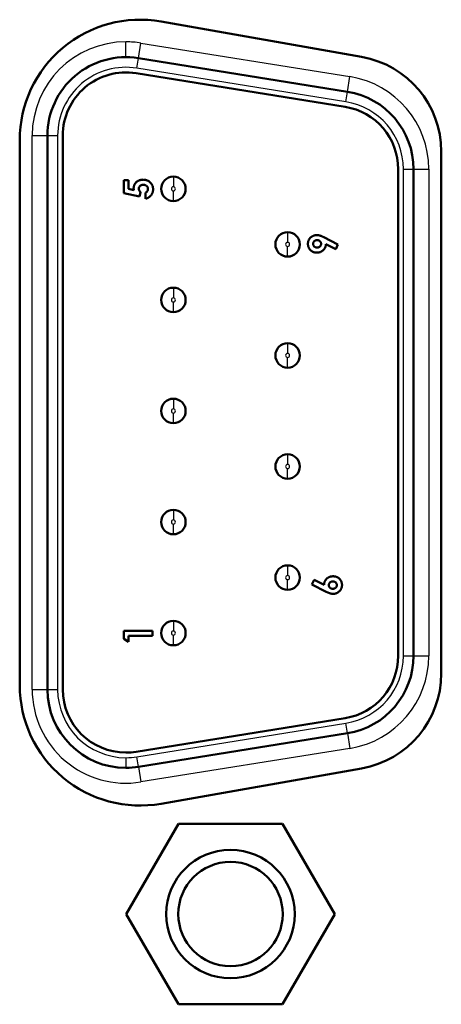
# Model space of a CAD drawing. Header units: millimetres. Extents: x 184 to 991, y 149 to 762.
# Tile 14 of 26: x 264.24 to 269.49, y 496.95 to 509.22. Entities that reach past the tile are written whole.
import ezdxf

# ---------------------------------------------------------------- set-up
doc = ezdxf.new("R2010")
doc.units = ezdxf.units.MM
doc.layers.add('1', color=7, linetype='Continuous', true_color=0xffffff)

msp = doc.modelspace()

# ---------------------------------------------------------------- linework, layer by layer
at = {"layer": '1', "color": 4, "linetype": 'Continuous', "lineweight": 50}
for p, q in [((265.9998, 509.1991), (268.4977, 508.7586)), ((265.718, 508.7429), (268.3215, 508.3238)), ((268.2912, 508.1357), (265.6877, 508.5548)), ((264.5846, 500.874), (264.5846, 507.7774)), ((264.7751, 507.7774), (264.7751, 500.874)), ((264.2393, 500.9264), (264.2393, 507.7219)), ((269.4893, 507.5769), (269.4893, 501.0714)), ((268.9534, 501.2931), (268.9534, 507.3583)), ((269.1439, 507.3583), (269.1439, 501.2931)), ((265.5349, 507.2235), (265.5943, 507.2235)), ((265.5349, 507.0612), (265.5349, 507.2235)), ((265.5943, 507.2235), (265.5943, 507.1119)), ((265.5943, 507.1119), (265.6616, 507.098)), ((265.7326, 507.0193), (265.5349, 507.0612)), ((265.7449, 507.0732), (265.7326, 507.0193)), ((265.8044, 506.9905), (265.8044, 507.0636)), ((268.0248, 506.5107), (268.2029, 506.4202)), ((268.1744, 506.3635), (268.0522, 506.4256)), ((268.2029, 506.4202), (268.1744, 506.3635)), ((267.8784, 502.1822), (267.9071, 502.2387)), ((267.9071, 502.2387), (268.0292, 502.1767)), ((268.0563, 502.0917), (267.8784, 502.1822)), ((265.5349, 501.6042), (265.8911, 501.6042)), ((265.5349, 501.5054), (265.5349, 501.6042)), ((265.8911, 501.6042), (265.8911, 501.5403)), ((265.5943, 501.4672), (265.5349, 501.5054)), ((265.8911, 501.5403), (265.5943, 501.5403)), ((265.5943, 501.5403), (265.5943, 501.4672)), ((265.6877, 500.0966), (268.2912, 500.5157)), ((268.3215, 500.3276), (265.718, 499.9085)), ((268.4977, 499.8896), (265.9998, 499.4491)), ((266.2148, 499.1991), (265.5652, 498.0741)), ((267.5138, 499.1991), (266.2148, 499.1991)), ((268.1633, 498.0741), (267.5138, 499.1991)), ((265.5652, 498.0741), (266.2148, 496.9491)), ((267.5138, 496.9491), (268.1633, 498.0741)), ((266.2148, 496.9491), (267.5138, 496.9491))]:
    msp.add_line(p, q, dxfattribs=at)
at = {"layer": '1', "color": 87, "linetype": 'Continuous', "lineweight": 25}
for p, q in [((265.5625, 508.7553), (265.5625, 508.9458)), ((265.718, 508.7429), (265.7482, 508.931)), ((265.7482, 508.931), (268.3517, 508.5119)), ((265.6978, 508.6175), (265.718, 508.7429)), ((268.3013, 508.1984), (265.6978, 508.6175)), ((268.3215, 508.3238), (268.3517, 508.5119)), ((268.3013, 508.1984), (268.3215, 508.3238)), ((264.3941, 507.7774), (264.5846, 507.7774)), ((264.3941, 500.874), (264.3941, 507.7774)), ((264.5846, 507.7774), (264.7116, 507.7774)), ((264.7116, 507.7774), (264.7116, 500.874)), ((269.0169, 501.2931), (269.0169, 507.3583)), ((269.0169, 507.3583), (269.1439, 507.3583)), ((269.1439, 507.3583), (269.3344, 507.3583)), ((269.3344, 507.3583), (269.3344, 501.2931)), ((266.1531, 507.2658), (266.1531, 507.1388)), ((266.1531, 506.961), (266.1531, 507.088)), ((267.5755, 506.5736), (267.5755, 506.4466)), ((267.5755, 506.2688), (267.5755, 506.3958)), ((266.1531, 505.8815), (266.1531, 505.7545)), ((266.1531, 505.5767), (266.1531, 505.7037)), ((267.5755, 505.1893), (267.5755, 505.0623)), ((267.5755, 504.8845), (267.5755, 505.0115)), ((266.1531, 504.4972), (266.1531, 504.3702)), ((266.1531, 504.1924), (266.1531, 504.3194)), ((267.5755, 503.805), (267.5755, 503.678)), ((267.5755, 503.5002), (267.5755, 503.6272)), ((266.1531, 503.1129), (266.1531, 502.9859)), ((266.1531, 502.8081), (266.1531, 502.9351)), ((267.5755, 502.4207), (267.5755, 502.2937)), ((267.5755, 502.1159), (267.5755, 502.2429)), ((266.1531, 501.7286), (266.1531, 501.6016)), ((266.1531, 501.4238), (266.1531, 501.5508)), ((269.0169, 501.2931), (269.1439, 501.2931)), ((269.1439, 501.2931), (269.3344, 501.2931)), ((264.3941, 500.874), (264.5846, 500.874)), ((264.5846, 500.874), (264.7116, 500.874)), ((265.6978, 500.0339), (268.3013, 500.453)), ((268.3215, 500.3276), (268.3013, 500.453)), ((268.3215, 500.3276), (268.3517, 500.1395)), ((268.3517, 500.1395), (265.7482, 499.7205)), ((265.5625, 500.0231), (265.5625, 499.8961)), ((265.718, 499.9085), (265.6978, 500.0339)), ((265.718, 499.9085), (265.7482, 499.7205))]:
    msp.add_line(p, q, dxfattribs=at)
at = {"layer": '1', "color": 4, "linetype": 'Continuous', "lineweight": 50}
for radius in [0.8, 0.65]:
    msp.add_circle((266.8643, 498.0741), radius, dxfattribs=at)
for centre, radius, start, end in [((265.7393, 507.7219), 1.5, 80.00013, 180), ((265.5625, 507.7774), 0.9779, 80.85523, 180), ((268.2893, 507.5769), 1.2, 0, 80.00013), ((265.5625, 507.7774), 0.7874, 80.85523, 180), ((268.166, 507.3583), 0.9779, 0, 80.85523), ((268.166, 507.3583), 0.7874, 0, 80.85523), ((266.1531, 507.1134), 0.1524, 90, 270), ((266.1531, 507.1134), 0.1524, 270, 90), ((267.5755, 506.4212), 0.1524, 90, 270), ((267.5755, 506.4212), 0.1524, 270, 90), ((266.1531, 505.7291), 0.1524, 90, 270), ((266.1531, 505.7291), 0.1524, 270, 90), ((267.5755, 505.0369), 0.1524, 90, 270), ((267.5755, 505.0369), 0.1524, 270, 90), ((266.1531, 504.3448), 0.1524, 90, 270), ((266.1531, 504.3448), 0.1524, 270, 90), ((267.5755, 503.6526), 0.1524, 90, 270), ((267.5755, 503.6526), 0.1524, 270, 90), ((266.1531, 502.9605), 0.1524, 90, 270), ((266.1531, 502.9605), 0.1524, 270, 90), ((267.5755, 502.2683), 0.1524, 90, 270), ((267.5755, 502.2683), 0.1524, 270, 90), ((266.1531, 501.5762), 0.1524, 90, 270), ((266.1531, 501.5762), 0.1524, 270, 90), ((268.166, 501.2931), 0.7874, 279.14477, 0), ((268.166, 501.2931), 0.9779, 279.14477, 0), ((268.2893, 501.0714), 1.2, 279.99987, 0), ((265.7393, 500.9264), 1.5, 180, 279.99987), ((265.5625, 500.874), 0.9779, 180, 270), ((265.5625, 500.874), 0.7874, 180, 270), ((265.5625, 500.874), 0.7874, 270, 279.14477), ((265.5625, 500.874), 0.9779, 270, 279.14477)]:
    msp.add_arc(centre, radius, start, end, dxfattribs=at)
at = {"layer": '1', "color": 87, "linetype": 'Continuous', "lineweight": 25}
for centre, radius, start, end in [((265.5625, 507.7774), 1.1684, 90, 180), ((265.5625, 507.7774), 1.1684, 80.85523, 90), ((265.5625, 507.7774), 0.8509, 80.85523, 180), ((268.166, 507.3583), 1.1684, 0, 80.85523), ((268.166, 507.3583), 0.8509, 0, 80.85523), ((266.1531, 507.1134), 0.0254, 90, 270), ((266.1531, 507.1134), 0.0254, 270, 90), ((267.5755, 506.4212), 0.0254, 90, 270), ((267.5755, 506.4212), 0.0254, 270, 90), ((266.1531, 505.7291), 0.0254, 90, 270), ((266.1531, 505.7291), 0.0254, 270, 90), ((267.5755, 505.0369), 0.0254, 90, 270), ((267.5755, 505.0369), 0.0254, 270, 90), ((266.1531, 504.3448), 0.0254, 90, 270), ((266.1531, 504.3448), 0.0254, 270, 90), ((267.5755, 503.6526), 0.0254, 90, 270), ((267.5755, 503.6526), 0.0254, 270, 90), ((266.1531, 502.9605), 0.0254, 90, 270), ((266.1531, 502.9605), 0.0254, 270, 90), ((267.5755, 502.2683), 0.0254, 90, 270), ((267.5755, 502.2683), 0.0254, 270, 90), ((266.1531, 501.5762), 0.0254, 90, 270), ((266.1531, 501.5762), 0.0254, 270, 90), ((268.166, 501.2931), 0.8509, 279.14477, 0), ((268.166, 501.2931), 1.1684, 279.14477, 0), ((265.5625, 500.874), 1.1684, 180, 279.14477), ((265.5625, 500.874), 0.8509, 180, 270), ((265.5625, 500.874), 0.8509, 270, 279.14477)]:
    msp.add_arc(centre, radius, start, end, dxfattribs=at)
at = {"layer": '1', "color": 4, "linetype": 'Continuous', "lineweight": 50}
for points, knots in [([(265.6582, 507.12), (265.6583, 507.1238), (265.6585, 507.1313), (265.6601, 507.1422), (265.6627, 507.1527), (265.6663, 507.1626), (265.671, 507.1721), (265.6768, 507.1811), (265.6835, 507.1896), (265.6913, 507.1974), (265.6998, 507.2046), (265.709, 507.2109), (265.7188, 507.2162), (265.7292, 507.2205), (265.7402, 507.2239), (265.7517, 507.2263), (265.7638, 507.2277), (265.7721, 507.2279), (265.7763, 507.228)], [0, 0, 0, 0, 0.0634005, 0.1249764, 0.1844922, 0.2434736, 0.3022637, 0.3613836, 0.4214818, 0.4834545, 0.5459361, 0.6081427, 0.6698203, 0.7323323, 0.7960922, 0.8616427, 0.9294352, 1, 1, 1, 1]), ([(265.6616, 507.098), (265.6611, 507.0999), (265.6601, 507.1036), (265.659, 507.1093), (265.6583, 507.1147), (265.6583, 507.1183), (265.6582, 507.12)], [0, 0, 0, 0, 0.2636542, 0.5199803, 0.7671028, 1, 1, 1, 1]), ([(265.7785, 507.1641), (265.7765, 507.164), (265.7726, 507.164), (265.7668, 507.1633), (265.7613, 507.1622), (265.7561, 507.1606), (265.7511, 507.1586), (265.7464, 507.1561), (265.742, 507.1532), (265.738, 507.1499), (265.7343, 507.1463), (265.731, 507.1424), (265.7283, 507.1383), (265.726, 507.1341), (265.7243, 507.1296), (265.7231, 507.125), (265.7222, 507.1201), (265.7222, 507.1169), (265.7222, 507.1152)], [0, 0, 0, 0, 0.0728906, 0.1418833, 0.2092821, 0.2746226, 0.3384392, 0.4013049, 0.4650062, 0.5283201, 0.5907403, 0.6509809, 0.7096903, 0.7672118, 0.824188, 0.8817668, 0.9399547, 1, 1, 1, 1]), ([(265.7222, 507.1152), (265.7222, 507.1134), (265.7224, 507.1097), (265.7235, 507.1043), (265.7253, 507.099), (265.7278, 507.0937), (265.7311, 507.0885), (265.7349, 507.0832), (265.7396, 507.0781), (265.7431, 507.0748), (265.7449, 507.0732)], [0, 0, 0, 0, 0.1103603, 0.2211858, 0.3343638, 0.4529766, 0.5772343, 0.7088043, 0.8493551, 1, 1, 1, 1]), ([(265.7763, 507.228), (265.7806, 507.2279), (265.789, 507.2277), (265.8014, 507.2261), (265.8132, 507.2234), (265.8246, 507.2196), (265.8353, 507.2146), (265.8457, 507.2087), (265.8554, 507.2016), (265.8646, 507.1935), (265.8729, 507.1846), (265.8803, 507.1753), (265.8865, 507.1654), (265.8915, 507.1549), (265.8954, 507.1441), (265.8983, 507.1328), (265.8999, 507.121), (265.9002, 507.113), (265.9003, 507.1089)], [0, 0, 0, 0, 0.0667554, 0.1317279, 0.1948101, 0.2568986, 0.3187509, 0.3803513, 0.4433244, 0.5074627, 0.5715057, 0.6333613, 0.6939415, 0.7539288, 0.8138015, 0.8745236, 0.936222, 1, 1, 1, 1]), ([(265.8363, 507.1125), (265.8363, 507.1143), (265.8361, 507.1178), (265.8355, 507.1229), (265.8341, 507.1278), (265.8323, 507.1324), (265.8301, 507.1369), (265.8272, 507.1412), (265.8239, 507.1453), (265.8202, 507.1491), (265.816, 507.1526), (265.8115, 507.1556), (265.8068, 507.1584), (265.8016, 507.1604), (265.7963, 507.162), (265.7906, 507.1632), (265.7847, 507.164), (265.7806, 507.164), (265.7785, 507.1641)], [0, 0, 0, 0, 0.0611793, 0.1203714, 0.1784417, 0.2359341, 0.2942679, 0.3526543, 0.4131221, 0.4755858, 0.5389001, 0.601869, 0.6643327, 0.727647, 0.7924087, 0.8591195, 0.9281351, 1, 1, 1, 1]), ([(265.8044, 507.0636), (265.8069, 507.0649), (265.8118, 507.0675), (265.8183, 507.0725), (265.8238, 507.078), (265.8284, 507.0841), (265.8319, 507.0907), (265.8345, 507.0977), (265.8361, 507.105), (265.8362, 507.11), (265.8363, 507.1125)], [0, 0, 0, 0, 0.1381138, 0.2684084, 0.3941909, 0.5170923, 0.6374932, 0.7570042, 0.8772941, 1, 1, 1, 1]), ([(265.9003, 507.1089), (265.9002, 507.1053), (265.9, 507.0981), (265.8989, 507.0875), (265.8969, 507.0773), (265.894, 507.0675), (265.8904, 507.0581), (265.886, 507.0491), (265.8807, 507.0405), (265.8748, 507.0323), (265.8681, 507.0247), (265.8607, 507.0177), (265.8528, 507.0113), (265.8443, 507.0058), (265.8351, 507.0009), (265.8254, 506.9967), (265.8151, 506.9932), (265.808, 506.9914), (265.8044, 506.9905)], [0, 0, 0, 0, 0.0659348, 0.1300373, 0.1923621, 0.2538195, 0.3141994, 0.3746699, 0.4351541, 0.4964787, 0.5578093, 0.6190309, 0.6796912, 0.7409613, 0.8033753, 0.8668177, 0.932318, 1, 1, 1, 1]), ([(267.8284, 506.4273), (267.8285, 506.4312), (267.8286, 506.4387), (267.8303, 506.4499), (267.833, 506.4605), (267.8366, 506.4707), (267.8415, 506.4803), (267.8473, 506.4895), (267.8542, 506.4981), (267.8621, 506.5061), (267.8706, 506.5134), (267.8795, 506.5199), (267.8888, 506.5253), (267.8984, 506.5298), (267.9083, 506.5332), (267.9186, 506.5356), (267.9291, 506.5372), (267.9363, 506.5374), (267.9399, 506.5375)], [0, 0, 0, 0, 0.0664266, 0.130619, 0.1931144, 0.254924, 0.3162977, 0.3785712, 0.4415255, 0.5067076, 0.5714919, 0.6345913, 0.69628, 0.7567654, 0.8166204, 0.8768347, 0.9376659, 1, 1, 1, 1]), ([(267.9399, 506.5375), (267.9427, 506.5374), (267.9482, 506.5373), (267.9566, 506.5364), (267.965, 506.5349), (267.972, 506.5331), (267.9779, 506.5313), (267.983, 506.5295), (267.9885, 506.5273), (267.9947, 506.5247), (268.0015, 506.5218), (268.0087, 506.5184), (268.0166, 506.5147), (268.022, 506.512), (268.0248, 506.5107)], [0, 0, 0, 0, 0.0920943, 0.1854987, 0.2798152, 0.3754574, 0.4269091, 0.486634, 0.5532314, 0.6279375, 0.7093072, 0.7984171, 0.8956748, 1, 1, 1, 1]), ([(267.9394, 506.3182), (267.9356, 506.3183), (267.9281, 506.3185), (267.9171, 506.3201), (267.9065, 506.3226), (267.8964, 506.326), (267.8867, 506.3306), (267.8775, 506.336), (267.8687, 506.3426), (267.8605, 506.35), (267.853, 506.3582), (267.8464, 506.3668), (267.8409, 506.3759), (267.8362, 506.3853), (267.8328, 506.3953), (267.8302, 506.4056), (267.8287, 506.4163), (267.8285, 506.4236), (267.8284, 506.4273)], [0, 0, 0, 0, 0.0659712, 0.1299948, 0.1922406, 0.2541187, 0.3151129, 0.3767877, 0.439483, 0.5039346, 0.5683598, 0.6309739, 0.691801, 0.7522292, 0.8125521, 0.873695, 0.9360864, 1, 1, 1, 1]), ([(267.9431, 506.4735), (267.9396, 506.4734), (267.9329, 506.4731), (267.9232, 506.4705), (267.9144, 506.4662), (267.9068, 506.4602), (267.9004, 506.4533), (267.8957, 506.4456), (267.8928, 506.4372), (267.8925, 506.4314), (267.8923, 506.4285)], [0, 0, 0, 0, 0.1380138, 0.2684698, 0.3965838, 0.5257888, 0.6513633, 0.7696314, 0.8836185, 1, 1, 1, 1]), ([(267.8923, 506.4285), (267.8925, 506.4254), (267.8928, 506.4193), (267.8957, 506.4106), (267.9003, 506.4026), (267.9067, 506.3956), (267.9142, 506.3895), (267.923, 506.3853), (267.9326, 506.3826), (267.9394, 506.3823), (267.9428, 506.3822)], [0, 0, 0, 0, 0.1213709, 0.2383108, 0.3569765, 0.482294, 0.6096371, 0.7348147, 0.8637988, 1, 1, 1, 1]), ([(268.0522, 506.4256), (268.0521, 506.4219), (268.0519, 506.4147), (268.0504, 506.4041), (268.0478, 506.394), (268.0443, 506.3842), (268.0397, 506.3749), (268.0341, 506.3659), (268.0275, 506.3574), (268.02, 506.3494), (268.0117, 506.3421), (268.0028, 506.3358), (267.9935, 506.3302), (267.9836, 506.3259), (267.9732, 506.3225), (267.9624, 506.32), (267.9511, 506.3185), (267.9434, 506.3184), (267.9394, 506.3182)], [0, 0, 0, 0, 0.063396, 0.1244617, 0.1847049, 0.2441526, 0.303741, 0.3643326, 0.4258646, 0.4895799, 0.5536829, 0.6164516, 0.6783781, 0.7404259, 0.8028475, 0.8665907, 0.9320847, 1, 1, 1, 1]), ([(267.9428, 506.3822), (267.9463, 506.3824), (267.9529, 506.3827), (267.9624, 506.3852), (267.9711, 506.3894), (267.9787, 506.3952), (267.9849, 506.4023), (267.9895, 506.4103), (267.9923, 506.4193), (267.9926, 506.4255), (267.9928, 506.4287)], [0, 0, 0, 0, 0.1344633, 0.2615171, 0.3855604, 0.5113083, 0.6348018, 0.7543944, 0.8738512, 1, 1, 1, 1]), ([(267.9928, 506.4287), (267.9926, 506.4318), (267.9923, 506.4378), (267.9895, 506.4464), (267.9849, 506.4541), (267.9787, 506.4609), (267.9711, 506.4665), (267.9625, 506.4706), (267.9531, 506.4731), (267.9465, 506.4734), (267.9431, 506.4735)], [0, 0, 0, 0, 0.1230969, 0.2405034, 0.3584816, 0.4824382, 0.6089241, 0.7351673, 0.8637313, 1, 1, 1, 1]), ([(268.0292, 502.1767), (268.0292, 502.1803), (268.0294, 502.1876), (268.0309, 502.1982), (268.0336, 502.2083), (268.037, 502.2181), (268.0417, 502.2275), (268.0472, 502.2364), (268.054, 502.2448), (268.0614, 502.2529), (268.0697, 502.2602), (268.0786, 502.2665), (268.0879, 502.2721), (268.0978, 502.2764), (268.1082, 502.2798), (268.119, 502.2823), (268.1304, 502.2838), (268.1381, 502.284), (268.1421, 502.2841)], [0, 0, 0, 0, 0.0633288, 0.1247364, 0.1849157, 0.2443004, 0.3038256, 0.364353, 0.4260731, 0.4897209, 0.5537559, 0.6164581, 0.6783189, 0.7403009, 0.8026563, 0.8667321, 0.9321567, 1, 1, 1, 1]), ([(268.1384, 502.2201), (268.135, 502.22), (268.1283, 502.2196), (268.1187, 502.2172), (268.1102, 502.2129), (268.1026, 502.2071), (268.0963, 502.2001), (268.0918, 502.192), (268.089, 502.1831), (268.0887, 502.1768), (268.0885, 502.1736)], [0, 0, 0, 0, 0.1354037, 0.2622252, 0.3858491, 0.5108574, 0.6349775, 0.7532991, 0.873932, 1, 1, 1, 1]), ([(268.189, 502.1738), (268.1888, 502.1769), (268.1885, 502.1829), (268.1857, 502.1917), (268.1811, 502.1997), (268.1748, 502.2067), (268.1673, 502.2128), (268.1584, 502.217), (268.1487, 502.2197), (268.1419, 502.22), (268.1384, 502.2201)], [0, 0, 0, 0, 0.1211522, 0.2376006, 0.3560525, 0.480525, 0.6076386, 0.7334299, 0.8621816, 1, 1, 1, 1]), ([(268.1421, 502.2841), (268.1458, 502.284), (268.1533, 502.2838), (268.1643, 502.2823), (268.1749, 502.2798), (268.185, 502.2762), (268.1946, 502.2717), (268.2039, 502.2662), (268.2126, 502.2597), (268.2208, 502.2522), (268.2283, 502.2441), (268.235, 502.2355), (268.2404, 502.2264), (268.2451, 502.217), (268.2486, 502.2071), (268.2512, 502.1968), (268.2527, 502.186), (268.2529, 502.1787), (268.253, 502.175)], [0, 0, 0, 0, 0.0656209, 0.1297044, 0.1920084, 0.2531654, 0.31459, 0.3765328, 0.4392867, 0.5037985, 0.568284, 0.6306289, 0.6915128, 0.7519976, 0.8123769, 0.8735769, 0.9360267, 1, 1, 1, 1]), ([(268.1416, 502.0648), (268.1388, 502.0649), (268.1332, 502.065), (268.1248, 502.066), (268.1164, 502.0675), (268.1093, 502.0692), (268.1034, 502.071), (268.0983, 502.0728), (268.0927, 502.075), (268.0865, 502.0776), (268.0797, 502.0805), (268.0724, 502.0839), (268.0645, 502.0876), (268.0591, 502.0903), (268.0563, 502.0917)], [0, 0, 0, 0, 0.0925378, 0.1855908, 0.2795525, 0.3756023, 0.4276167, 0.4871169, 0.5541989, 0.628624, 0.7096876, 0.7991807, 0.8953573, 1, 1, 1, 1]), ([(268.0885, 502.1736), (268.0887, 502.1705), (268.0889, 502.1645), (268.0918, 502.156), (268.0964, 502.1482), (268.1027, 502.1415), (268.1102, 502.1358), (268.1188, 502.1317), (268.1283, 502.1292), (268.135, 502.1289), (268.1384, 502.1288)], [0, 0, 0, 0, 0.1227181, 0.2401431, 0.3573624, 0.4816739, 0.6078658, 0.7329555, 0.8621445, 1, 1, 1, 1]), ([(268.1384, 502.1288), (268.1419, 502.1289), (268.1486, 502.1292), (268.1582, 502.1318), (268.167, 502.1361), (268.1746, 502.142), (268.1809, 502.149), (268.1856, 502.1567), (268.1885, 502.1651), (268.1888, 502.1709), (268.189, 502.1738)], [0, 0, 0, 0, 0.137285, 0.2670285, 0.3949256, 0.5243348, 0.6508125, 0.7692675, 0.8834347, 1, 1, 1, 1]), ([(268.253, 502.175), (268.2529, 502.1712), (268.2527, 502.1636), (268.251, 502.1525), (268.2484, 502.1418), (268.2447, 502.1317), (268.2399, 502.122), (268.234, 502.1129), (268.2271, 502.1042), (268.2193, 502.0962), (268.2107, 502.0889), (268.2018, 502.0824), (268.1925, 502.077), (268.1829, 502.0725), (268.173, 502.0691), (268.1628, 502.0667), (268.1523, 502.0651), (268.1452, 502.0649), (268.1416, 502.0648)], [0, 0, 0, 0, 0.0664859, 0.1307356, 0.1932868, 0.2552914, 0.3165376, 0.3788667, 0.4418772, 0.5071175, 0.5722714, 0.6354271, 0.6968173, 0.7573566, 0.8172651, 0.8771343, 0.9380198, 1, 1, 1, 1])]:
    msp.add_open_spline(points, degree=3, knots=knots, dxfattribs=at)

doc.saveas('drawing.dxf')
